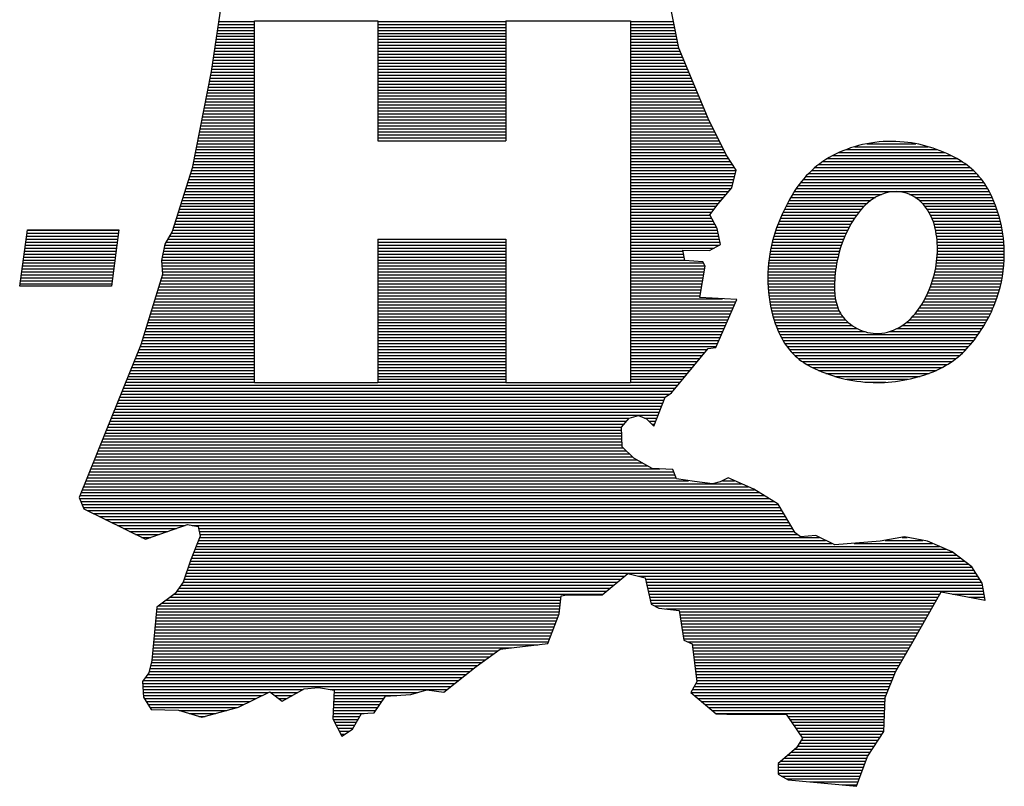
# Model space of a CAD drawing. Extents: x 130725 to 131355, y 479354 to 479502.
# Tile 12 of 19: x 131264.05 to 131269, y 479361.89 to 479365.74. Entities that reach past the tile are written whole.
import ezdxf
from ezdxf.enums import TextEntityAlignment as Align

# ---------------------------------------------------------------- set-up
doc = ezdxf.new("R2010")
doc.units = 0
doc.header["$LTSCALE"] = 5
doc.header["$MEASUREMENT"] = 0
doc.layers.get('0').update_dxf_attribs({"linetype": 'CONTINUOUS'})
for name, color, linetype in [('SIV-KADER', 7, 'CONTINUOUS'), ('SIV-TEKST-025', 7, 'CONTINUOUS'), ('SIV-TEKST-035', 2, 'CONTINUOUS'), ('SIV-TEKST-050', 3, 'CONTINUOUS')]:
    doc.layers.add(name, color=color, linetype=linetype)
doc.styles.add('ISO', font='ISO.shx')

# ---------------------------------------------------------------- blocks, each defined once
blk = doc.blocks.new('PNH-ROH')
at = {"color": 116, "linetype": 'CONTINUOUS'}
for p, q in [((-169.0082, 14.8717), (-169.1708, 13.7871)), ((-164.4641, 14.0188), (-164.5636, 14.5275)), ((-169.0955, 14.2894), (-168.7327, 14.2894)), ((-168.7327, 10.6575), (-168.7327, 14.2938)), ((-168.7327, 14.2938), (-167.4928, 14.2938)), ((-167.4928, 14.2938), (-167.4928, 13.0885)), ((-167.4928, 14.2894), (-166.2045, 14.2894)), ((-166.2045, 14.2938), (-164.9485, 14.2938)), ((-166.2045, 14.2938), (-166.2045, 13.0885)), ((-164.9485, 14.2938), (-164.9485, 10.6575)), ((-164.9485, 14.2894), (-164.5171, 14.2894)), ((-169.1135, 14.1694), (-168.7327, 14.1694)), ((-169.109, 14.1994), (-168.7327, 14.1994)), ((-169.1045, 14.2294), (-168.7327, 14.2294)), ((-169.1, 14.2594), (-168.7327, 14.2594)), ((-167.4928, 14.2594), (-166.2045, 14.2594)), ((-167.4928, 14.2294), (-166.2045, 14.2294)), ((-167.4928, 14.1994), (-166.2045, 14.1994)), ((-167.4928, 14.1694), (-166.2045, 14.1694)), ((-164.9485, 14.2594), (-164.5112, 14.2594)), ((-164.9485, 14.2294), (-164.5053, 14.2294)), ((-164.9485, 14.1994), (-164.4995, 14.1994)), ((-164.9485, 14.1694), (-164.4936, 14.1694)), ((-169.127, 14.0794), (-168.7327, 14.0794)), ((-169.1225, 14.1094), (-168.7327, 14.1094)), ((-169.118, 14.1394), (-168.7327, 14.1394)), ((-167.4928, 14.1394), (-166.2045, 14.1394)), ((-167.4928, 14.1094), (-166.2045, 14.1094)), ((-167.4928, 14.0794), (-166.2045, 14.0794)), ((-164.9485, 14.1394), (-164.4877, 14.1394)), ((-164.9485, 14.1094), (-164.4819, 14.1094)), ((-164.9485, 14.0794), (-164.476, 14.0794)), ((-169.1405, 13.9894), (-168.7327, 13.9894)), ((-169.136, 14.0194), (-168.7327, 14.0194)), ((-169.1315, 14.0494), (-168.7327, 14.0494)), ((-167.4928, 14.0494), (-166.2045, 14.0494)), ((-167.4928, 14.0194), (-166.2045, 14.0194)), ((-167.4928, 13.9894), (-166.2045, 13.9894)), ((-164.9485, 14.0494), (-164.4701, 14.0494)), ((-164.9485, 14.0194), (-164.4643, 14.0194)), ((-164.9485, 13.9894), (-164.4519, 13.9894)), ((-164.1597, 13.2892), (-164.4641, 14.0188)), ((-169.154, 13.8994), (-168.7327, 13.8994)), ((-169.1495, 13.9294), (-168.7327, 13.9294)), ((-169.145, 13.9594), (-168.7327, 13.9594)), ((-167.4928, 13.9594), (-166.2045, 13.9594)), ((-167.4928, 13.9294), (-166.2045, 13.9294)), ((-167.4928, 13.8994), (-166.2045, 13.8994)), ((-164.9485, 13.9594), (-164.4394, 13.9594)), ((-164.9485, 13.9294), (-164.4269, 13.9294)), ((-164.9485, 13.8994), (-164.4143, 13.8994)), ((-169.1708, 13.7871), (-169.3613, 12.8146)), ((-169.1723, 13.7794), (-168.7327, 13.7794)), ((-169.1675, 13.8094), (-168.7327, 13.8094)), ((-169.163, 13.8394), (-168.7327, 13.8394)), ((-169.1585, 13.8694), (-168.7327, 13.8694)), ((-167.4928, 13.8694), (-166.2045, 13.8694)), ((-167.4928, 13.8394), (-166.2045, 13.8394)), ((-167.4928, 13.8094), (-166.2045, 13.8094)), ((-167.4928, 13.7794), (-166.2045, 13.7794)), ((-164.9485, 13.8694), (-164.4018, 13.8694)), ((-164.9485, 13.8394), (-164.3893, 13.8394)), ((-164.9485, 13.8094), (-164.3768, 13.8094)), ((-164.9485, 13.7794), (-164.3643, 13.7794)), ((-169.1899, 13.6894), (-168.7327, 13.6894)), ((-169.1841, 13.7194), (-168.7327, 13.7194)), ((-169.1782, 13.7494), (-168.7327, 13.7494)), ((-167.4928, 13.7494), (-166.2045, 13.7494)), ((-167.4928, 13.7194), (-166.2045, 13.7194)), ((-167.4928, 13.6894), (-166.2045, 13.6894)), ((-164.9485, 13.7494), (-164.3517, 13.7494)), ((-164.9485, 13.7194), (-164.3392, 13.7194)), ((-164.9485, 13.6894), (-164.3267, 13.6894)), ((-169.2076, 13.5994), (-168.7327, 13.5994)), ((-169.2017, 13.6294), (-168.7327, 13.6294)), ((-169.1958, 13.6594), (-168.7327, 13.6594)), ((-167.4928, 13.6594), (-166.2045, 13.6594)), ((-167.4928, 13.6294), (-166.2045, 13.6294)), ((-167.4928, 13.5994), (-166.2045, 13.5994)), ((-164.9485, 13.6594), (-164.3142, 13.6594)), ((-164.9485, 13.6294), (-164.3017, 13.6294)), ((-164.9485, 13.5994), (-164.2891, 13.5994)), ((-169.2311, 13.4794), (-168.7327, 13.4794)), ((-169.2252, 13.5094), (-168.7327, 13.5094)), ((-169.2193, 13.5394), (-168.7327, 13.5394)), ((-169.2135, 13.5694), (-168.7327, 13.5694)), ((-167.4928, 13.5694), (-166.2045, 13.5694)), ((-167.4928, 13.5394), (-166.2045, 13.5394)), ((-167.4928, 13.5094), (-166.2045, 13.5094)), ((-167.4928, 13.4794), (-166.2045, 13.4794)), ((-164.9485, 13.5694), (-164.2766, 13.5694)), ((-164.9485, 13.5394), (-164.2641, 13.5394)), ((-164.9485, 13.5094), (-164.2516, 13.5094)), ((-164.9485, 13.4794), (-164.2391, 13.4794)), ((-169.2487, 13.3894), (-168.7327, 13.3894)), ((-169.2428, 13.4194), (-168.7327, 13.4194)), ((-169.237, 13.4494), (-168.7327, 13.4494)), ((-167.4928, 13.4494), (-166.2045, 13.4494)), ((-167.4928, 13.4194), (-166.2045, 13.4194)), ((-167.4928, 13.3894), (-166.2045, 13.3894)), ((-164.9485, 13.4494), (-164.2265, 13.4494)), ((-164.9485, 13.4194), (-164.214, 13.4194)), ((-164.9485, 13.3894), (-164.2015, 13.3894)), ((-169.2664, 13.2994), (-168.7327, 13.2994)), ((-169.2605, 13.3294), (-168.7327, 13.3294)), ((-169.2546, 13.3594), (-168.7327, 13.3594)), ((-167.4928, 13.3594), (-166.2045, 13.3594)), ((-167.4928, 13.3294), (-166.2045, 13.3294)), ((-167.4928, 13.2994), (-166.2045, 13.2994)), ((-164.9485, 13.3594), (-164.189, 13.3594)), ((-164.9485, 13.3294), (-164.1765, 13.3294)), ((-164.9485, 13.2994), (-164.164, 13.2994)), ((-163.9792, 12.9378), (-164.1597, 13.2892)), ((-169.2899, 13.1794), (-168.7327, 13.1794)), ((-169.284, 13.2094), (-168.7327, 13.2094)), ((-169.2781, 13.2394), (-168.7327, 13.2394)), ((-169.2722, 13.2694), (-168.7327, 13.2694)), ((-167.4928, 13.2694), (-166.2045, 13.2694)), ((-167.4928, 13.2394), (-166.2045, 13.2394)), ((-167.4928, 13.2094), (-166.2045, 13.2094)), ((-167.4928, 13.1794), (-166.2045, 13.1794)), ((-164.9485, 13.2694), (-164.1495, 13.2694)), ((-164.9485, 13.2394), (-164.1341, 13.2394)), ((-164.9485, 13.2094), (-164.1187, 13.2094)), ((-164.9485, 13.1794), (-164.1033, 13.1794)), ((-169.3075, 13.0894), (-168.7327, 13.0894)), ((-169.3016, 13.1194), (-168.7327, 13.1194)), ((-169.2957, 13.1494), (-168.7327, 13.1494)), ((-167.4928, 13.1494), (-166.2045, 13.1494)), ((-167.4928, 13.1194), (-166.2045, 13.1194)), ((-167.4928, 13.0894), (-166.2045, 13.0894)), ((-167.4928, 13.0885), (-166.2045, 13.0885)), ((-164.9485, 13.1494), (-164.0879, 13.1494)), ((-164.9485, 13.1194), (-164.0725, 13.1194)), ((-164.9485, 13.0894), (-164.0571, 13.0894)), ((-169.3251, 12.9994), (-168.7327, 12.9994)), ((-169.3193, 13.0294), (-168.7327, 13.0294)), ((-169.3134, 13.0594), (-168.7327, 13.0594)), ((-164.9485, 13.0594), (-164.0417, 13.0594)), ((-164.9485, 13.0294), (-164.0263, 13.0294)), ((-164.9485, 12.9994), (-164.0109, 12.9994)), ((-169.3428, 12.9094), (-168.7327, 12.9094)), ((-169.3369, 12.9394), (-168.7327, 12.9394)), ((-169.331, 12.9694), (-168.7327, 12.9694)), ((-164.9485, 12.9694), (-163.9955, 12.9694)), ((-164.9485, 12.9394), (-163.9801, 12.9394)), ((-164.9485, 12.9094), (-163.9607, 12.9094)), ((-163.8855, 12.7944), (-163.9792, 12.9378)), ((-169.3613, 12.8146), (-169.5605, 12.1765)), ((-169.3692, 12.7894), (-168.7327, 12.7894)), ((-169.3604, 12.8194), (-168.7327, 12.8194)), ((-169.3545, 12.8494), (-168.7327, 12.8494)), ((-169.3486, 12.8794), (-168.7327, 12.8794)), ((-164.9485, 12.8794), (-163.9411, 12.8794)), ((-164.9485, 12.8494), (-163.9215, 12.8494)), ((-164.9485, 12.8194), (-163.9019, 12.8194)), ((-164.9485, 12.7894), (-163.8868, 12.7894)), ((-163.9317, 12.6166), (-163.8855, 12.7944)), ((-169.3973, 12.6994), (-168.7327, 12.6994)), ((-169.3879, 12.7294), (-168.7327, 12.7294)), ((-169.3786, 12.7594), (-168.7327, 12.7594)), ((-164.9485, 12.7594), (-163.8946, 12.7594)), ((-164.9485, 12.7294), (-163.9024, 12.7294)), ((-164.9485, 12.6994), (-163.9102, 12.6994)), ((-169.4254, 12.6094), (-168.7327, 12.6094)), ((-169.416, 12.6394), (-168.7327, 12.6394)), ((-169.4066, 12.6694), (-168.7327, 12.6694)), ((-164.9485, 12.6694), (-163.918, 12.6694)), ((-164.9485, 12.6394), (-163.9257, 12.6394)), ((-164.9485, 12.6094), (-163.9378, 12.6094)), ((-164.0691, 12.4542), (-163.9317, 12.6166)), ((-169.4628, 12.4894), (-168.7327, 12.4894)), ((-169.4534, 12.5194), (-168.7327, 12.5194)), ((-169.4441, 12.5494), (-168.7327, 12.5494)), ((-169.4347, 12.5794), (-168.7327, 12.5794)), ((-164.9485, 12.5794), (-163.9631, 12.5794)), ((-164.9485, 12.5494), (-163.9885, 12.5494)), ((-164.9485, 12.5194), (-164.0139, 12.5194)), ((-164.9485, 12.4894), (-164.0393, 12.4894)), ((-169.4909, 12.3994), (-168.7327, 12.3994)), ((-169.4815, 12.4294), (-168.7327, 12.4294)), ((-169.4722, 12.4594), (-168.7327, 12.4594)), ((-164.9485, 12.4594), (-164.0647, 12.4594)), ((-164.9485, 12.4294), (-164.0877, 12.4294)), ((-164.9485, 12.3994), (-164.1101, 12.3994)), ((-164.1527, 12.3427), (-164.0691, 12.4542)), ((-169.519, 12.3094), (-168.7327, 12.3094)), ((-169.5096, 12.3394), (-168.7327, 12.3394)), ((-169.5003, 12.3694), (-168.7327, 12.3694)), ((-164.9485, 12.3694), (-164.1326, 12.3694)), ((-164.9485, 12.3394), (-164.1509, 12.3394)), ((-164.9485, 12.3094), (-164.1343, 12.3094)), ((-164.0764, 12.2048), (-164.1527, 12.3427)), ((-169.5564, 12.1894), (-168.7327, 12.1894)), ((-169.5471, 12.2194), (-168.7327, 12.2194)), ((-169.5377, 12.2494), (-168.7327, 12.2494)), ((-169.5283, 12.2794), (-168.7327, 12.2794)), ((-164.9485, 12.2794), (-164.1177, 12.2794)), ((-164.9485, 12.2494), (-164.1011, 12.2494)), ((-164.9485, 12.2194), (-164.0845, 12.2194)), ((-164.9485, 12.1894), (-164.0734, 12.1894)), ((-164.0446, 12.0442), (-164.0764, 12.2048)), ((-169.5605, 12.1765), (-169.636, 12.0488)), ((-169.6061, 12.0994), (-168.7327, 12.0994)), ((-169.5883, 12.1294), (-168.7327, 12.1294)), ((-169.5706, 12.1594), (-168.7327, 12.1594)), ((-167.4928, 12.0975), (-166.2045, 12.0975)), ((-167.4928, 12.0975), (-167.4928, 10.6575)), ((-166.2045, 12.0975), (-166.2045, 10.6575)), ((-164.9485, 12.1594), (-164.0675, 12.1594)), ((-164.9485, 12.1294), (-164.0615, 12.1294)), ((-164.9485, 12.0994), (-164.0556, 12.0994)), ((-169.636, 12.0488), (-169.6687, 11.8831)), ((-169.6438, 12.0094), (-168.7327, 12.0094)), ((-169.6379, 12.0394), (-168.7327, 12.0394)), ((-169.6238, 12.0694), (-168.7327, 12.0694)), ((-167.4928, 12.0694), (-166.2045, 12.0694)), ((-167.4928, 12.0394), (-166.2045, 12.0394)), ((-167.4928, 12.0094), (-166.2045, 12.0094)), ((-164.9485, 12.0694), (-164.0496, 12.0694)), ((-164.9485, 12.0394), (-164.0532, 12.0394)), ((-164.9485, 12.0094), (-164.1076, 12.0094)), ((-164.1536, 11.9841), (-164.0446, 12.0442)), ((-169.6615, 11.9194), (-168.7327, 11.9194)), ((-169.6556, 11.9494), (-168.7327, 11.9494)), ((-169.6497, 11.9794), (-168.7327, 11.9794)), ((-167.4928, 11.9794), (-166.2045, 11.9794)), ((-167.4928, 11.9494), (-166.2045, 11.9494)), ((-167.4928, 11.9194), (-166.2045, 11.9194)), ((-164.9485, 11.9794), (-164.4232, 11.9794)), ((-164.9485, 11.9494), (-164.4169, 11.9494)), ((-164.9485, 11.9194), (-164.4107, 11.9194)), ((-164.425, 11.9881), (-164.1536, 11.9841)), ((-164.4037, 11.8855), (-164.425, 11.9881)), ((-169.6687, 11.8831), (-169.6583, 11.7429)), ((-169.6674, 11.8894), (-168.7327, 11.8894)), ((-169.6669, 11.8594), (-168.7327, 11.8594)), ((-169.6647, 11.8294), (-168.7327, 11.8294)), ((-169.6625, 11.7994), (-168.7327, 11.7994)), ((-167.4928, 11.8894), (-166.2045, 11.8894)), ((-167.4928, 11.8594), (-166.2045, 11.8594)), ((-167.4928, 11.8294), (-166.2045, 11.8294)), ((-167.4928, 11.7994), (-166.2045, 11.7994)), ((-164.9485, 11.8894), (-164.4045, 11.8894)), ((-164.9485, 11.8594), (-164.2151, 11.8594)), ((-164.9485, 11.8294), (-164.1998, 11.8294)), ((-164.9485, 11.7994), (-164.203, 11.7994)), ((-164.2211, 11.8711), (-164.4037, 11.8855)), ((-164.2529, 11.5113), (-164.1983, 11.8265)), ((-164.1983, 11.8265), (-164.2211, 11.8711)), ((-169.6583, 11.7429), (-169.8764, 11.0374)), ((-169.6686, 11.7094), (-168.7327, 11.7094)), ((-169.6603, 11.7694), (-168.7327, 11.7694)), ((-169.6594, 11.7394), (-168.7327, 11.7394)), ((-167.4928, 11.7694), (-166.2045, 11.7694)), ((-167.4928, 11.7394), (-166.2045, 11.7394)), ((-167.4928, 11.7094), (-166.2045, 11.7094)), ((-164.9485, 11.7694), (-164.2082, 11.7694)), ((-164.9485, 11.7394), (-164.2134, 11.7394)), ((-164.9485, 11.7094), (-164.2186, 11.7094)), ((-169.6965, 11.6194), (-168.7327, 11.6194)), ((-169.6872, 11.6494), (-168.7327, 11.6494)), ((-169.6779, 11.6794), (-168.7327, 11.6794)), ((-167.4928, 11.6794), (-166.2045, 11.6794)), ((-167.4928, 11.6494), (-166.2045, 11.6494)), ((-167.4928, 11.6194), (-166.2045, 11.6194)), ((-164.9485, 11.6794), (-164.2238, 11.6794)), ((-164.9485, 11.6494), (-164.229, 11.6494)), ((-164.9485, 11.6194), (-164.2342, 11.6194)), ((-169.7335, 11.4994), (-168.7327, 11.4994)), ((-169.7243, 11.5294), (-168.7327, 11.5294)), ((-169.715, 11.5594), (-168.7327, 11.5594)), ((-169.7057, 11.5894), (-168.7327, 11.5894)), ((-167.4928, 11.5894), (-166.2045, 11.5894)), ((-167.4928, 11.5594), (-166.2045, 11.5594)), ((-167.4928, 11.5294), (-166.2045, 11.5294)), ((-167.4928, 11.4994), (-166.2045, 11.4994)), ((-164.9485, 11.5894), (-164.2394, 11.5894)), ((-164.9485, 11.5594), (-164.2445, 11.5594)), ((-164.9485, 11.5294), (-164.2497, 11.5294)), ((-164.9485, 11.4994), (-164.0248, 11.4994)), ((-163.8808, 11.4919), (-164.2529, 11.5113)), ((-169.7614, 11.4094), (-168.7327, 11.4094)), ((-169.7521, 11.4394), (-168.7327, 11.4394)), ((-169.7428, 11.4694), (-168.7327, 11.4694)), ((-167.4928, 11.4694), (-166.2045, 11.4694)), ((-167.4928, 11.4394), (-166.2045, 11.4394)), ((-167.4928, 11.4094), (-166.2045, 11.4094)), ((-164.9485, 11.4694), (-163.8906, 11.4694)), ((-164.9485, 11.4394), (-163.9038, 11.4394)), ((-164.9485, 11.4094), (-163.917, 11.4094)), ((-164.0929, 11.009), (-163.8808, 11.4919)), ((-169.7892, 11.3194), (-168.7327, 11.3194)), ((-169.7799, 11.3494), (-168.7327, 11.3494)), ((-169.7706, 11.3794), (-168.7327, 11.3794)), ((-167.4928, 11.3794), (-166.2045, 11.3794)), ((-167.4928, 11.3494), (-166.2045, 11.3494)), ((-167.4928, 11.3194), (-166.2045, 11.3194)), ((-164.9485, 11.3794), (-163.9302, 11.3794)), ((-164.9485, 11.3494), (-163.9434, 11.3494)), ((-164.9485, 11.3194), (-163.9565, 11.3194)), ((-169.8263, 11.1994), (-168.7327, 11.1994)), ((-169.817, 11.2294), (-168.7327, 11.2294)), ((-169.8077, 11.2594), (-168.7327, 11.2594)), ((-169.7985, 11.2894), (-168.7327, 11.2894)), ((-167.4928, 11.2894), (-166.2045, 11.2894)), ((-167.4928, 11.2594), (-166.2045, 11.2594)), ((-167.4928, 11.2294), (-166.2045, 11.2294)), ((-167.4928, 11.1994), (-166.2045, 11.1994)), ((-164.9485, 11.2894), (-163.9697, 11.2894)), ((-164.9485, 11.2594), (-163.9829, 11.2594)), ((-164.9485, 11.2294), (-163.9961, 11.2294)), ((-164.9485, 11.1994), (-164.0092, 11.1994)), ((-169.8541, 11.1094), (-168.7327, 11.1094)), ((-169.8448, 11.1394), (-168.7327, 11.1394)), ((-169.8356, 11.1694), (-168.7327, 11.1694)), ((-167.4928, 11.1694), (-166.2045, 11.1694)), ((-167.4928, 11.1394), (-166.2045, 11.1394)), ((-167.4928, 11.1094), (-166.2045, 11.1094)), ((-164.9485, 11.1694), (-164.0224, 11.1694)), ((-164.9485, 11.1394), (-164.0356, 11.1394)), ((-164.9485, 11.1094), (-164.0488, 11.1094)), ((-169.8764, 11.0374), (-170.2319, 10.1588)), ((-169.8836, 11.0194), (-168.7327, 11.0194)), ((-169.8726, 11.0494), (-168.7327, 11.0494)), ((-169.8634, 11.0794), (-168.7327, 11.0794)), ((-167.4928, 11.0794), (-166.2045, 11.0794)), ((-167.4928, 11.0494), (-166.2045, 11.0494)), ((-167.4928, 11.0194), (-166.2045, 11.0194)), ((-164.9485, 11.0794), (-164.062, 11.0794)), ((-164.9485, 11.0494), (-164.0751, 11.0494)), ((-164.9485, 11.0194), (-164.0883, 11.0194)), ((-164.5374, 10.5541), (-164.1695, 10.9986)), ((-164.1695, 10.9986), (-164.0929, 11.009)), ((-169.9322, 10.8994), (-168.7327, 10.8994)), ((-169.9201, 10.9294), (-168.7327, 10.9294)), ((-169.9079, 10.9594), (-168.7327, 10.9594)), ((-169.8958, 10.9894), (-168.7327, 10.9894)), ((-167.4928, 10.9894), (-166.2045, 10.9894)), ((-167.4928, 10.9594), (-166.2045, 10.9594)), ((-167.4928, 10.9294), (-166.2045, 10.9294)), ((-167.4928, 10.8994), (-166.2045, 10.8994)), ((-164.9485, 10.9894), (-164.1771, 10.9894)), ((-164.9485, 10.9594), (-164.2019, 10.9594)), ((-164.9485, 10.9294), (-164.2267, 10.9294)), ((-164.9485, 10.8994), (-164.2516, 10.8994)), ((-169.9686, 10.8094), (-168.7327, 10.8094)), ((-169.9565, 10.8394), (-168.7327, 10.8394)), ((-169.9443, 10.8694), (-168.7327, 10.8694)), ((-167.4928, 10.8694), (-166.2045, 10.8694)), ((-167.4928, 10.8394), (-166.2045, 10.8394)), ((-167.4928, 10.8094), (-166.2045, 10.8094)), ((-164.9485, 10.8694), (-164.2764, 10.8694)), ((-164.9485, 10.8394), (-164.3012, 10.8394)), ((-164.9485, 10.8094), (-164.3261, 10.8094)), ((-170.005, 10.7194), (-168.7327, 10.7194)), ((-169.9929, 10.7494), (-168.7327, 10.7494)), ((-169.9808, 10.7794), (-168.7327, 10.7794)), ((-167.4928, 10.7794), (-166.2045, 10.7794)), ((-167.4928, 10.7494), (-166.2045, 10.7494)), ((-167.4928, 10.7194), (-166.2045, 10.7194)), ((-164.9485, 10.7794), (-164.3509, 10.7794)), ((-164.9485, 10.7494), (-164.3757, 10.7494)), ((-164.9485, 10.7194), (-164.4006, 10.7194)), ((-170.0415, 10.6294), (-164.4751, 10.6294)), ((-170.0293, 10.6594), (-168.7327, 10.6594)), ((-170.0172, 10.6894), (-168.7327, 10.6894)), ((-168.7327, 10.6575), (-167.4928, 10.6575)), ((-167.4928, 10.6894), (-166.2045, 10.6894)), ((-167.4928, 10.6594), (-166.2045, 10.6594)), ((-166.2045, 10.6575), (-164.9485, 10.6575)), ((-164.9485, 10.6894), (-164.4254, 10.6894)), ((-164.9485, 10.6594), (-164.4502, 10.6594)), ((-170.09, 10.5094), (-164.6022, 10.5094)), ((-170.0779, 10.5394), (-164.5588, 10.5394)), ((-170.0657, 10.5694), (-164.5247, 10.5694)), ((-170.0536, 10.5994), (-164.4999, 10.5994)), ((-164.7156, 10.2193), (-164.602, 10.5099)), ((-164.602, 10.5099), (-164.5374, 10.5541)), ((-170.1264, 10.4194), (-164.6374, 10.4194)), ((-170.1143, 10.4494), (-164.6256, 10.4494)), ((-170.1022, 10.4794), (-164.6139, 10.4794)), ((-170.1629, 10.3294), (-164.6725, 10.3294)), ((-170.1507, 10.3594), (-164.6608, 10.3594)), ((-170.1386, 10.3894), (-164.6491, 10.3894)), ((-164.9626, 10.3), (-164.8698, 10.3265)), ((-164.8698, 10.3265), (-164.7893, 10.2911)), ((-170.2114, 10.2094), (-165.0403, 10.2094)), ((-170.1993, 10.2394), (-165.0146, 10.2394)), ((-170.1871, 10.2694), (-164.9888, 10.2694)), ((-170.175, 10.2994), (-164.9631, 10.2994)), ((-165.0421, 10.2074), (-164.9626, 10.3)), ((-165.0332, 10.0091), (-165.0421, 10.2074)), ((-164.8083, 10.2994), (-164.6843, 10.2994)), ((-164.7893, 10.2911), (-164.7156, 10.2193)), ((-164.7671, 10.2694), (-164.696, 10.2694)), ((-164.7363, 10.2394), (-164.7077, 10.2394)), ((-170.2319, 10.1588), (-170.4996, 9.4994)), ((-170.2479, 10.1194), (-165.0381, 10.1194)), ((-170.2357, 10.1494), (-165.0395, 10.1494)), ((-170.2236, 10.1794), (-165.0408, 10.1794)), ((-170.2844, 10.0294), (-165.0341, 10.0294)), ((-170.2722, 10.0594), (-165.0354, 10.0594)), ((-170.2601, 10.0894), (-165.0368, 10.0894)), ((-164.9152, 9.8953), (-165.0332, 10.0091)), ((-170.3331, 9.9094), (-164.9299, 9.9094)), ((-170.321, 9.9394), (-164.961, 9.9394)), ((-170.3088, 9.9694), (-164.9921, 9.9694)), ((-170.2966, 9.9994), (-165.0231, 9.9994)), ((-170.3697, 9.8194), (-164.7796, 9.8194)), ((-170.3575, 9.8494), (-164.8332, 9.8494)), ((-170.3453, 9.8794), (-164.8869, 9.8794)), ((-164.7328, 9.7933), (-164.9152, 9.8953)), ((-170.4062, 9.7294), (-164.5045, 9.7294)), ((-170.394, 9.7594), (-164.5158, 9.7594)), ((-170.3819, 9.7894), (-164.6562, 9.7894)), ((-164.5246, 9.7828), (-164.7328, 9.7933)), ((-164.4886, 9.6869), (-164.5246, 9.7828)), ((-170.4428, 9.6394), (-164.126, 9.6394)), ((-170.4306, 9.6694), (-164.3681, 9.6694)), ((-170.4184, 9.6994), (-164.4933, 9.6994)), ((-164.3059, 9.6604), (-164.4886, 9.6869)), ((-164.1246, 9.6393), (-164.3059, 9.6604)), ((-164.0466, 9.6578), (-164.1246, 9.6393)), ((-164.1239, 9.6394), (-163.8343, 9.6394)), ((-163.9673, 9.6978), (-164.0466, 9.6578)), ((-164.0235, 9.6694), (-163.9027, 9.6694)), ((-163.7096, 9.5846), (-163.9673, 9.6978)), ((-170.4915, 9.5194), (-163.6029, 9.5194)), ((-170.4793, 9.5494), (-163.652, 9.5494)), ((-170.4671, 9.5794), (-163.7011, 9.5794)), ((-170.4549, 9.6094), (-163.766, 9.6094)), ((-163.4628, 9.4338), (-163.7096, 9.5846)), ((-170.4996, 9.4994), (-170.4515, 9.386)), ((-170.4953, 9.4894), (-163.5538, 9.4894)), ((-170.4826, 9.4594), (-163.5047, 9.4594)), ((-170.4699, 9.4294), (-163.4603, 9.4294)), ((-163.2943, 9.1444), (-163.4628, 9.4338)), ((-170.4572, 9.3994), (-163.4428, 9.3994)), ((-170.4515, 9.386), (-169.8316, 9.0809)), ((-170.4179, 9.3694), (-163.4253, 9.3694)), ((-170.357, 9.3394), (-163.4078, 9.3394)), ((-170.296, 9.3094), (-163.3904, 9.3094)), ((-170.235, 9.2794), (-163.3729, 9.2794)), ((-170.1741, 9.2494), (-163.3554, 9.2494)), ((-170.1131, 9.2194), (-169.4327, 9.2194)), ((-169.8316, 9.0809), (-169.4067, 9.2285)), ((-169.4067, 9.2285), (-169.2993, 9.2077)), ((-169.36, 9.2194), (-163.3379, 9.2194)), ((-170.0522, 9.1894), (-169.5191, 9.1894)), ((-169.9912, 9.1594), (-169.6055, 9.1594)), ((-169.9303, 9.1294), (-169.6919, 9.1294)), ((-169.2993, 9.2077), (-169.2794, 9.1105)), ((-169.2955, 9.1894), (-163.3205, 9.1894)), ((-169.2894, 9.1594), (-163.303, 9.1594)), ((-169.2833, 9.1294), (-163.272, 9.1294)), ((-163.2379, 9.1064), (-163.2943, 9.1444)), ((-163.0861, 9.1178), (-163.2379, 9.1064)), ((-162.8929, 9.0238), (-163.0861, 9.1178)), ((-169.8693, 9.0994), (-169.7783, 9.0994)), ((-169.2794, 9.1105), (-169.3781, 8.8683)), ((-169.3084, 9.0394), (-162.925, 9.0394)), ((-169.2961, 9.0694), (-162.9867, 9.0694)), ((-169.2839, 9.0994), (-163.0484, 9.0994)), ((-162.4374, 9.0606), (-162.8929, 9.0238)), ((-162.6996, 9.0394), (-161.9118, 9.0394)), ((-162.1914, 9.1039), (-162.4374, 9.0606)), ((-162.3874, 9.0694), (-162.0069, 9.0694)), ((-162.2169, 9.0994), (-162.1674, 9.0994)), ((-161.9618, 9.061), (-162.1914, 9.1039)), ((-161.7122, 8.9533), (-161.9618, 9.061)), ((-169.3572, 8.9194), (-161.6675, 8.9194)), ((-169.345, 8.9494), (-161.7071, 8.9494)), ((-169.3328, 8.9794), (-161.7728, 8.9794)), ((-169.3206, 9.0094), (-161.8423, 9.0094)), ((-161.5151, 8.804), (-161.7122, 8.9533)), ((-169.3781, 8.8683), (-169.4512, 8.6489)), ((-169.391, 8.8294), (-161.5487, 8.8294)), ((-169.381, 8.8594), (-161.5883, 8.8594)), ((-169.3695, 8.8894), (-161.6279, 8.8894)), ((-169.421, 8.7394), (-161.4751, 8.7394)), ((-169.411, 8.7694), (-161.4937, 8.7694)), ((-169.401, 8.7994), (-161.5122, 8.7994)), ((-165.2358, 8.523), (-164.9773, 8.7361)), ((-164.9773, 8.7361), (-164.8041, 8.6934)), ((-161.412, 8.6376), (-161.5151, 8.804)), ((-169.4512, 8.6489), (-169.5321, 8.5361)), ((-169.451, 8.6494), (-165.0824, 8.6494)), ((-169.441, 8.6794), (-165.046, 8.6794)), ((-169.431, 8.7094), (-165.0096, 8.7094)), ((-164.869, 8.7094), (-161.4565, 8.7094)), ((-164.8041, 8.6934), (-164.743, 8.4262)), ((-164.8009, 8.6794), (-161.4379, 8.6794)), ((-164.794, 8.6494), (-161.4193, 8.6494)), ((-161.3816, 8.469), (-161.412, 8.6376)), ((-169.5321, 8.5361), (-169.7165, 8.3967)), ((-169.5408, 8.5294), (-165.228, 8.5294)), ((-169.5153, 8.5594), (-165.1916, 8.5594)), ((-169.4938, 8.5894), (-165.1552, 8.5894)), ((-169.4723, 8.6194), (-165.1188, 8.6194)), ((-165.6469, 8.5102), (-165.5904, 8.522)), ((-165.5904, 8.522), (-165.2358, 8.523)), ((-164.7872, 8.6194), (-161.4087, 8.6194)), ((-164.7803, 8.5894), (-161.4033, 8.5894)), ((-164.7734, 8.5594), (-161.3979, 8.5594)), ((-164.7666, 8.5294), (-161.8355, 8.5294)), ((-162.1067, 8.0546), (-161.8233, 8.5507)), ((-161.8233, 8.5507), (-161.3816, 8.469)), ((-161.7085, 8.5294), (-161.3925, 8.5294)), ((-169.66, 8.4394), (-165.655, 8.4394)), ((-169.6203, 8.4694), (-165.6515, 8.4694)), ((-169.5805, 8.4994), (-165.6481, 8.4994)), ((-165.6675, 8.3296), (-165.6469, 8.5102)), ((-164.7597, 8.4994), (-161.8526, 8.4994)), ((-164.7529, 8.4694), (-161.8697, 8.4694)), ((-164.746, 8.4394), (-161.8869, 8.4394)), ((-164.743, 8.4262), (-164.6638, 8.3881)), ((-161.5463, 8.4994), (-161.3871, 8.4994)), ((-161.3841, 8.4694), (-161.3817, 8.4694)), ((-169.7165, 8.3967), (-169.7662, 7.8617)), ((-169.7209, 8.3494), (-165.6652, 8.3494)), ((-169.7181, 8.3794), (-165.6618, 8.3794)), ((-169.6997, 8.4094), (-165.6584, 8.4094)), ((-165.7825, 8.0309), (-165.6675, 8.3296)), ((-164.7082, 8.4094), (-161.904, 8.4094)), ((-164.6638, 8.3881), (-164.461, 8.3628)), ((-164.5946, 8.3794), (-161.9212, 8.3794)), ((-164.461, 8.3628), (-164.4121, 8.0659)), ((-164.4588, 8.3494), (-161.9383, 8.3494)), ((-169.732, 8.2294), (-165.706, 8.2294)), ((-169.7292, 8.2594), (-165.6945, 8.2594)), ((-169.7264, 8.2894), (-165.683, 8.2894)), ((-169.7237, 8.3194), (-165.6714, 8.3194)), ((-164.4539, 8.3194), (-161.9554, 8.3194)), ((-164.4489, 8.2894), (-161.9726, 8.2894)), ((-164.444, 8.2594), (-161.9897, 8.2594)), ((-164.439, 8.2294), (-162.0068, 8.2294)), ((-169.7404, 8.1394), (-165.7407, 8.1394)), ((-169.7376, 8.1694), (-165.7291, 8.1694)), ((-169.7348, 8.1994), (-165.7176, 8.1994)), ((-164.4341, 8.1994), (-162.024, 8.1994)), ((-164.4291, 8.1694), (-162.0411, 8.1694)), ((-164.4242, 8.1394), (-162.0583, 8.1394)), ((-169.7487, 8.0494), (-165.7753, 8.0494)), ((-169.746, 8.0794), (-165.7638, 8.0794)), ((-169.7432, 8.1094), (-165.7522, 8.1094)), ((-166.2622, 7.9766), (-165.7825, 8.0309)), ((-164.4192, 8.1094), (-162.0754, 8.1094)), ((-164.4143, 8.0794), (-162.0925, 8.0794)), ((-164.4121, 8.0659), (-164.3302, 8.0278)), ((-164.3767, 8.0494), (-162.1097, 8.0494)), ((-164.3302, 8.0278), (-164.2828, 7.646)), ((-162.2822, 7.748), (-162.1067, 8.0546)), ((-169.7599, 7.9294), (-166.3278, 7.9294)), ((-169.7571, 7.9594), (-166.2861, 7.9594)), ((-169.7543, 7.9894), (-166.1489, 7.9894)), ((-169.7515, 8.0194), (-165.8836, 8.0194)), ((-166.5045, 7.8025), (-166.2622, 7.9766)), ((-164.3291, 8.0194), (-162.1268, 8.0194)), ((-164.3254, 7.9894), (-162.144, 7.9894)), ((-164.3217, 7.9594), (-162.1612, 7.9594)), ((-164.318, 7.9294), (-162.1783, 7.9294)), ((-169.7662, 7.8617), (-169.7974, 7.7378)), ((-169.7718, 7.8394), (-166.4531, 7.8394)), ((-169.7655, 7.8694), (-166.4113, 7.8694)), ((-169.7627, 7.8994), (-166.3696, 7.8994)), ((-164.3143, 7.8994), (-162.1955, 7.8994)), ((-164.3105, 7.8694), (-162.2127, 7.8694)), ((-164.3068, 7.8394), (-162.2298, 7.8394)), ((-169.7974, 7.7378), (-169.8608, 7.6492)), ((-169.7945, 7.7494), (-166.5704, 7.7494)), ((-169.7869, 7.7794), (-166.5331, 7.7794)), ((-169.7794, 7.8094), (-166.4948, 7.8094)), ((-166.8289, 7.5412), (-166.5045, 7.8025)), ((-164.3031, 7.8094), (-162.247, 7.8094)), ((-164.2994, 7.7794), (-162.2642, 7.7794)), ((-164.2956, 7.7494), (-162.2814, 7.7494)), ((-162.3863, 7.4897), (-162.2822, 7.748)), ((-169.8608, 7.6492), (-169.8491, 7.4914)), ((-169.8593, 7.6294), (-166.7194, 7.6294)), ((-169.8534, 7.6594), (-166.6821, 7.6594)), ((-169.832, 7.6894), (-166.6449, 7.6894)), ((-169.8106, 7.7194), (-166.6076, 7.7194)), ((-164.2828, 7.646), (-164.3422, 7.5398)), ((-164.2921, 7.6294), (-162.3299, 7.6294)), ((-164.2919, 7.7194), (-162.2937, 7.7194)), ((-164.2882, 7.6894), (-162.3058, 7.6894)), ((-164.2845, 7.6594), (-162.3179, 7.6594)), ((-169.8571, 7.5994), (-166.7566, 7.5994)), ((-169.8549, 7.5694), (-168.2451, 7.5694)), ((-169.8526, 7.5394), (-168.5912, 7.5394)), ((-168.8955, 7.3923), (-168.578, 7.5458)), ((-168.578, 7.5458), (-168.4547, 7.4508)), ((-168.5698, 7.5394), (-168.2981, 7.5394)), ((-168.4547, 7.4508), (-168.2327, 7.5764)), ((-168.2327, 7.5764), (-168.0889, 7.5892)), ((-168.0889, 7.5892), (-167.9318, 7.5628)), ((-167.9712, 7.5694), (-166.7939, 7.5694)), ((-167.9318, 7.5628), (-167.946, 7.2744)), ((-167.933, 7.5394), (-167.0895, 7.5394)), ((-167.1594, 7.5199), (-166.9981, 7.565)), ((-166.9981, 7.565), (-166.8289, 7.5412)), ((-164.3422, 7.5398), (-164.0875, 7.3255)), ((-164.3418, 7.5394), (-162.3662, 7.5394)), ((-164.3256, 7.5694), (-162.3541, 7.5694)), ((-164.3088, 7.5994), (-162.342, 7.5994)), ((-169.8504, 7.5094), (-168.6532, 7.5094)), ((-169.8491, 7.4914), (-169.7742, 7.3669)), ((-169.8419, 7.4794), (-168.7153, 7.4794)), ((-169.8238, 7.4494), (-168.7773, 7.4494)), ((-168.5308, 7.5094), (-168.3511, 7.5094)), ((-168.4919, 7.4794), (-168.4041, 7.4794)), ((-167.9374, 7.4494), (-167.4507, 7.4494)), ((-167.9359, 7.4794), (-167.4305, 7.4794)), ((-167.9344, 7.5094), (-167.3014, 7.5094)), ((-167.528, 7.3343), (-167.4161, 7.501)), ((-167.4161, 7.501), (-167.1594, 7.5199)), ((-164.3061, 7.5094), (-162.3783, 7.5094)), ((-164.2705, 7.4794), (-162.3867, 7.4794)), ((-164.2348, 7.4494), (-162.3879, 7.4494)), ((-162.4006, 7.1473), (-162.3863, 7.4897)), ((-169.8058, 7.4194), (-168.8394, 7.4194)), ((-169.7877, 7.3894), (-168.9058, 7.3894)), ((-169.7742, 7.3669), (-169.4974, 7.3615)), ((-169.4974, 7.3615), (-169.2625, 7.2903)), ((-169.4904, 7.3594), (-169.0137, 7.3594)), ((-169.2625, 7.2903), (-168.8955, 7.3923)), ((-167.9418, 7.3594), (-167.5111, 7.3594)), ((-167.9403, 7.3894), (-167.491, 7.3894)), ((-167.9388, 7.4194), (-167.4708, 7.4194)), ((-167.657, 7.3282), (-167.528, 7.3343)), ((-164.1992, 7.4194), (-162.3892, 7.4194)), ((-164.1635, 7.3894), (-162.3905, 7.3894)), ((-164.1278, 7.3594), (-162.3917, 7.3594)), ((-169.3915, 7.3294), (-169.1217, 7.3294)), ((-169.2926, 7.2994), (-169.2296, 7.2994)), ((-167.946, 7.2744), (-167.8551, 7.0986)), ((-167.9447, 7.2994), (-167.6735, 7.2994)), ((-167.9434, 7.2694), (-167.6908, 7.2694)), ((-167.9433, 7.3294), (-167.6313, 7.3294)), ((-167.9279, 7.2394), (-167.708, 7.2394)), ((-167.7474, 7.1709), (-167.657, 7.3282)), ((-164.0922, 7.3294), (-162.393, 7.3294)), ((-164.0875, 7.3255), (-163.98, 7.3223)), ((-163.98, 7.3223), (-163.3849, 7.3207)), ((-163.3849, 7.3207), (-163.2202, 7.0785)), ((-163.3704, 7.2994), (-162.3942, 7.2994)), ((-163.35, 7.2694), (-162.3955, 7.2694)), ((-163.3296, 7.2394), (-162.3967, 7.2394)), ((-167.9124, 7.2094), (-167.7253, 7.2094)), ((-167.8969, 7.1794), (-167.7425, 7.1794)), ((-167.8813, 7.1494), (-167.7794, 7.1494)), ((-167.8551, 7.0986), (-167.7474, 7.1709)), ((-163.3092, 7.2094), (-162.398, 7.2094)), ((-163.2888, 7.1794), (-162.3992, 7.1794)), ((-163.2684, 7.1494), (-162.4005, 7.1494)), ((-162.5638, 6.8946), (-162.4006, 7.1473)), ((-167.8658, 7.1194), (-167.8241, 7.1194)), ((-163.2202, 7.0785), (-163.2796, 6.9844)), ((-163.248, 7.1194), (-162.4186, 7.1194)), ((-163.2323, 7.0594), (-162.4573, 7.0594)), ((-163.2276, 7.0894), (-162.4379, 7.0894)), ((-163.2796, 6.9844), (-163.4627, 6.8249)), ((-163.3312, 6.9394), (-162.5348, 6.9394)), ((-163.2968, 6.9694), (-162.5154, 6.9694)), ((-163.2701, 6.9994), (-162.4961, 6.9994)), ((-163.2512, 7.0294), (-162.4767, 7.0294)), ((-163.4345, 6.8494), (-162.5807, 6.8494)), ((-163.4001, 6.8794), (-162.5694, 6.8794)), ((-163.3657, 6.9094), (-162.5542, 6.9094)), ((-162.6747, 6.5985), (-162.5638, 6.8946)), ((-163.4627, 6.8249), (-163.4643, 6.717)), ((-163.4637, 6.7594), (-162.6144, 6.7594)), ((-163.4632, 6.7894), (-162.6032, 6.7894)), ((-163.4628, 6.8194), (-162.5919, 6.8194)), ((-163.4643, 6.717), (-163.365, 6.6599)), ((-163.4641, 6.7294), (-162.6256, 6.7294)), ((-163.4337, 6.6994), (-162.6369, 6.6994)), ((-163.3816, 6.6694), (-162.6481, 6.6694)), ((-163.365, 6.6599), (-162.672, 6.5958)), ((-163.1434, 6.6394), (-162.6593, 6.6394)), ((-162.8189, 6.6094), (-162.6706, 6.6094))]:
    blk.add_line(p, q, dxfattribs=at)
at = {"color": 7, "linetype": 'CONTINUOUS'}
for p, q in [((-162.7823, 12.9994), (-161.8628, 12.9994)), ((-162.693, 13.0294), (-161.9542, 13.0294)), ((-162.5696, 13.0594), (-162.08, 13.0594)), ((-162.9688, 12.9094), (-161.6675, 12.9094)), ((-162.9163, 12.9394), (-161.7241, 12.9394)), ((-162.8551, 12.9694), (-161.7881, 12.9694)), ((-163.1275, 12.7894), (-161.5003, 12.7894)), ((-163.0935, 12.8194), (-161.5344, 12.8194)), ((-163.0563, 12.8494), (-161.5728, 12.8494)), ((-163.015, 12.8794), (-161.6168, 12.8794)), ((-163.2135, 12.6994), (-161.4176, 12.6994)), ((-163.1872, 12.7294), (-161.4424, 12.7294)), ((-163.1586, 12.7594), (-161.4698, 12.7594)), ((-163.2813, 12.6094), (-161.3563, 12.6094)), ((-163.2605, 12.6394), (-161.3747, 12.6394)), ((-163.2379, 12.6694), (-161.3951, 12.6694)), ((-163.3537, 12.4894), (-162.5316, 12.4894)), ((-163.3367, 12.5194), (-162.4846, 12.5194)), ((-163.3191, 12.5494), (-162.4229, 12.5494)), ((-163.3007, 12.5794), (-161.3396, 12.5794)), ((-162.1433, 12.5494), (-161.3245, 12.5494)), ((-162.0856, 12.5194), (-161.3105, 12.5194)), ((-162.0449, 12.4894), (-161.2974, 12.4894)), ((-163.4004, 12.3994), (-162.6292, 12.3994)), ((-163.3855, 12.4294), (-162.6019, 12.4294)), ((-163.3699, 12.4594), (-162.5698, 12.4594)), ((-162.0134, 12.4594), (-161.2851, 12.4594)), ((-161.9879, 12.4294), (-161.2737, 12.4294)), ((-161.9659, 12.3994), (-161.263, 12.3994)), ((-163.4413, 12.3094), (-162.6964, 12.3094)), ((-163.4283, 12.3394), (-162.6756, 12.3394)), ((-163.4147, 12.3694), (-162.6533, 12.3694)), ((-161.9469, 12.3694), (-161.2531, 12.3694)), ((-161.9305, 12.3394), (-161.244, 12.3394)), ((-161.9164, 12.3094), (-161.2356, 12.3094)), ((-171.0965, 11.6279), (-171.0174, 12.193)), ((-171.0179, 12.1894), (-170.1005, 12.1894)), ((-171.0174, 12.193), (-170.0998, 12.1943)), ((-170.0998, 12.1943), (-170.1735, 11.6279)), ((-163.4876, 12.1894), (-162.7657, 12.1894)), ((-163.4769, 12.2194), (-162.7503, 12.2194)), ((-163.4657, 12.2494), (-162.7336, 12.2494)), ((-163.4538, 12.2794), (-162.7157, 12.2794)), ((-161.9044, 12.2794), (-161.2279, 12.2794)), ((-161.8944, 12.2494), (-161.221, 12.2494)), ((-161.8863, 12.2194), (-161.2147, 12.2194)), ((-161.8799, 12.1894), (-161.2092, 12.1894)), ((-171.0305, 12.0994), (-170.1122, 12.0994)), ((-171.0263, 12.1294), (-170.1083, 12.1294)), ((-171.0221, 12.1594), (-170.1044, 12.1594)), ((-163.5154, 12.0994), (-162.8055, 12.0994)), ((-163.5068, 12.1294), (-162.7932, 12.1294)), ((-163.4976, 12.1594), (-162.78, 12.1594)), ((-161.8745, 12.1594), (-161.2043, 12.1594)), ((-161.8701, 12.1294), (-161.2001, 12.1294)), ((-161.8666, 12.0994), (-161.1965, 12.0994)), ((-171.0431, 12.0094), (-170.1239, 12.0094)), ((-171.0389, 12.0394), (-170.12, 12.0394)), ((-171.0347, 12.0694), (-170.1161, 12.0694)), ((-163.5371, 12.0094), (-162.8374, 12.0094)), ((-163.5306, 12.0394), (-162.8276, 12.0394)), ((-163.5233, 12.0694), (-162.817, 12.0694)), ((-161.864, 12.0694), (-161.1936, 12.0694)), ((-161.8624, 12.0394), (-161.1914, 12.0394)), ((-161.8617, 12.0094), (-161.1898, 12.0094)), ((-171.0557, 11.9194), (-170.1356, 11.9194)), ((-171.0515, 11.9494), (-170.1317, 11.9494)), ((-171.0473, 11.9794), (-170.1278, 11.9794)), ((-163.553, 11.9194), (-162.862, 11.9194)), ((-163.5484, 11.9494), (-162.8546, 11.9494)), ((-163.5431, 11.9794), (-162.8464, 11.9794)), ((-161.8651, 11.9194), (-161.1889, 11.9194)), ((-161.8631, 11.9494), (-161.1885, 11.9494)), ((-161.862, 11.9794), (-161.1888, 11.9794)), ((-171.0725, 11.7994), (-170.1512, 11.7994)), ((-171.0683, 11.8294), (-170.1473, 11.8294)), ((-171.0641, 11.8594), (-170.1434, 11.8594)), ((-171.0599, 11.8894), (-170.1395, 11.8894)), ((-163.5655, 11.7994), (-162.8844, 11.7994)), ((-163.5633, 11.8294), (-162.8798, 11.8294)), ((-163.5605, 11.8594), (-162.8746, 11.8594)), ((-163.5571, 11.8894), (-162.8686, 11.8894)), ((-161.8813, 11.7994), (-161.1969, 11.7994)), ((-161.876, 11.8294), (-161.1939, 11.8294)), ((-161.8715, 11.8594), (-161.1916, 11.8594)), ((-161.8679, 11.8894), (-161.1899, 11.8894)), ((-171.0851, 11.7094), (-170.1629, 11.7094)), ((-171.0809, 11.7394), (-170.159, 11.7394)), ((-171.0767, 11.7694), (-170.1551, 11.7694)), ((-163.5683, 11.7094), (-162.8941, 11.7094)), ((-163.568, 11.7394), (-162.8915, 11.7394)), ((-163.567, 11.7694), (-162.8883, 11.7694)), ((-161.9026, 11.7094), (-161.2101, 11.7094)), ((-161.8946, 11.7394), (-161.205, 11.7394)), ((-161.8875, 11.7694), (-161.2006, 11.7694)), ((-170.1735, 11.6279), (-171.0965, 11.6279)), ((-171.0935, 11.6494), (-170.1707, 11.6494)), ((-171.0893, 11.6794), (-170.1668, 11.6794)), ((-163.5681, 11.6794), (-162.896, 11.6794)), ((-163.5672, 11.6494), (-162.8973, 11.6494)), ((-163.5657, 11.6194), (-162.8979, 11.6194)), ((-161.9323, 11.6194), (-161.2295, 11.6194)), ((-161.9214, 11.6494), (-161.2223, 11.6494)), ((-161.9115, 11.6794), (-161.2158, 11.6794)), ((-163.5636, 11.5894), (-162.8974, 11.5894)), ((-163.5609, 11.5594), (-162.8956, 11.5594)), ((-163.5576, 11.5294), (-162.8924, 11.5294)), ((-163.5537, 11.4994), (-162.8877, 11.4994)), ((-161.9864, 11.4994), (-161.2657, 11.4994)), ((-161.9712, 11.5294), (-161.2555, 11.5294)), ((-161.9571, 11.5594), (-161.2461, 11.5594)), ((-161.9442, 11.5894), (-161.2374, 11.5894)), ((-163.5491, 11.4694), (-162.8817, 11.4694)), ((-163.5439, 11.4394), (-162.8741, 11.4394)), ((-163.5378, 11.4094), (-162.8642, 11.4094)), ((-162.0404, 11.4094), (-161.3011, 11.4094)), ((-162.0207, 11.4394), (-161.2886, 11.4394)), ((-162.0028, 11.4694), (-161.2767, 11.4694)), ((-163.5311, 11.3794), (-162.8511, 11.3794)), ((-163.5235, 11.3494), (-162.8346, 11.3494)), ((-163.5151, 11.3194), (-162.8141, 11.3194)), ((-162.1126, 11.3194), (-161.3435, 11.3194)), ((-162.0862, 11.3494), (-161.3286, 11.3494)), ((-162.0622, 11.3794), (-161.3145, 11.3794)), ((-163.506, 11.2894), (-162.7885, 11.2894)), ((-163.4959, 11.2594), (-162.7567, 11.2594)), ((-163.4851, 11.2294), (-162.7175, 11.2294)), ((-163.4733, 11.1994), (-162.667, 11.1994)), ((-162.2686, 11.1994), (-161.412, 11.1994)), ((-162.2163, 11.2294), (-161.3935, 11.2294)), ((-162.1755, 11.2594), (-161.376, 11.2594)), ((-162.142, 11.2894), (-161.3593, 11.2894)), ((-163.4607, 11.1694), (-162.5934, 11.1694)), ((-163.4471, 11.1394), (-161.452, 11.1394)), ((-163.4324, 11.1094), (-161.4736, 11.1094)), ((-162.3444, 11.1694), (-161.4315, 11.1694)), ((-163.4158, 11.0794), (-161.4964, 11.0794)), ((-163.3972, 11.0494), (-161.5203, 11.0494)), ((-163.3764, 11.0194), (-161.5457, 11.0194)), ((-163.3529, 10.9894), (-161.5733, 10.9894)), ((-163.3266, 10.9594), (-161.6035, 10.9594)), ((-163.2969, 10.9294), (-161.6365, 10.9294)), ((-163.2632, 10.8994), (-161.6729, 10.8994)), ((-163.2242, 10.8694), (-161.7132, 10.8694)), ((-163.1785, 10.8394), (-161.7586, 10.8394)), ((-163.1229, 10.8094), (-161.8105, 10.8094)), ((-163.0581, 10.7794), (-161.8713, 10.7794)), ((-162.9836, 10.7494), (-161.9458, 10.7494)), ((-162.8941, 10.7194), (-162.0365, 10.7194)), ((-162.777, 10.6894), (-162.1551, 10.6894)), ((-162.5545, 10.6594), (-162.3802, 10.6594))]:
    blk.add_line(p, q, dxfattribs=at)
for centre, radius, start, end in [((-162.3255, 11.7871), 1.2955, 84.32493, 113.99983), ((-162.3316, 11.7251), 1.3578, 59.0981, 84.32492), ((-162.4412, 12.047), 1.011, 113.99983, 147.70085), ((-162.0429, 12.2076), 0.7956, 25.94619, 59.09811), ((-161.6585, 11.5523), 1.937, 147.70084, 160.0705), ((-162.22, 12.0534), 0.5359, 111.31564, 140.79668), ((-162.2832, 12.2152), 0.3622, 75.25723, 111.31564), ((-162.2859, 12.2049), 0.3729, 40.64659, 75.25723), ((-162.5645, 11.9538), 1.3757, 11.76429, 25.94619), ((-161.8044, 11.7143), 1.0723, 140.79668, 155.24211), ((-162.4168, 12.0925), 0.5455, 12.17123, 40.64658), ((-162.084, 11.7065), 1.4844, 160.0705, 174.20898), ((-162.8363, 12.002), 0.9746, 358.06353, 12.17124), ((-162.5782, 11.9509), 1.3897, 357.65438, 11.7643), ((-161.6164, 11.6277), 1.2793, 155.24211, 168.46149), ((-162.9562, 12.006), 1.0945, 344.7546, 358.06352), ((-162.5382, 11.9493), 1.3497, 338.40692, 357.65438), ((-162.0896, 11.7071), 1.4788, 174.20898, 189.30991), ((-161.5076, 11.6054), 1.3904, 168.46149, 179.28099), ((-162.9398, 12.0016), 1.0776, 330.352, 344.75461), ((-162.241, 11.6146), 0.6569, 179.28099, 195.04805), ((-162.3158, 11.67), 1.2495, 189.30991, 205.74669), ((-162.528, 11.5375), 0.3597, 195.04806, 225.80375), ((-162.702, 11.8662), 0.8039, 313.66214, 330.35198), ((-162.695, 12.0113), 1.5183, 320.26939, 338.40692), ((-162.4563, 11.6112), 0.4626, 225.80374, 252.84995), ((-162.4875, 11.6414), 0.4932, 284.51464, 313.66215), ((-162.8287, 11.4226), 0.68, 205.74669, 243.24718), ((-162.469, 11.5701), 0.4195, 252.84995, 284.51464), ((-162.2641, 11.6532), 0.9579, 291.32331, 320.26939), ((-162.4685, 12.1372), 1.4803, 243.24717, 268.41546), ((-162.4675, 12.1743), 1.5173, 268.41546, 291.32331)]:
    blk.add_arc(centre, radius, start, end, dxfattribs=at)
at = {"layer": 'SIV-TEKST-025', "color": 7, "style": 'ISO'}
for tag, p in [('WIJZ.3', (-87.6306, 84.4723)), ('DAT.3', (-36.6306, 84.4723)), ('ONDERHOEK', (-186.3514, 84.2535)), ('ONDERHOEK', (-186.3514, 80.8535)), ('ONDERHOEK', (-186.3514, 77.4535)), ('WIJZ.2', (-87.6306, 77.4723)), ('DAT.2', (-36.6306, 77.4723)), ('ONDERHOEK', (-186.3514, 74.0535)), ('ONDERHOEK', (-186.3514, 70.6535)), ('WIJZ.1', (-87.6306, 70.4723)), ('DAT.1', (-36.6306, 70.4723)), ('ONDERHOEK', (-186.3514, 67.2535)), ('ONDERHOEK', (-186.3514, 63.8535))]:
    blk.add_attdef(tag, p, '', height=2, dxfattribs=at)
at = {"layer": 'SIV-TEKST-035', "color": 2, "style": 'ISO'}
for tag, p in [('OMGEVING', (-130.4053, 47.8375)), ('WEGVAK', (-169.3071, 37.2193)), ('GEMEENTE', (-164.2611, 31.9241)), ('INSTALNR', (-34.9031, 31.9007)), ('ONDERHOEK', (-84.457, 17.3912)), ('SCHAAL', (-49.3885, 17.3912))]:
    blk.add_attdef(tag, p, '', height=2.5, dxfattribs=at)
at = {"layer": 'SIV-TEKST-035', "color": 3, "style": 'ISO'}
for tag, p in [('FORM.', (-56.2948, 2.9138)), ('TEK.NR.', (-28.9897, 2.9138))]:
    blk.add_attdef(tag, p, '', height=3.5, dxfattribs=at)
at = {"layer": 'SIV-TEKST-050', "style": 'ISO'}
for tag, p in [('BEST.NR', (-101.7045, 77.9349)), ('BLAD.NR', (-101.7045, 63.9349))]:
    blk.add_attdef(tag, text='', height=3.5, dxfattribs=at).set_placement(p, align=Align.RIGHT)
blk.add_attdef('WEG.NR', (-172.5513, 47.8375), '', height=3.5, dxfattribs=at)

msp = doc.modelspace()

# ---------------------------------------------------------------- block references
at = {"layer": 'SIV-KADER', "xscale": 0.5, "yscale": 0.5, "zscale": 0.5}
msp.add_blockref('PNH-ROH', (131349.59881957, 479358.58997538), dxfattribs=at)

doc.saveas('drawing.dxf')
